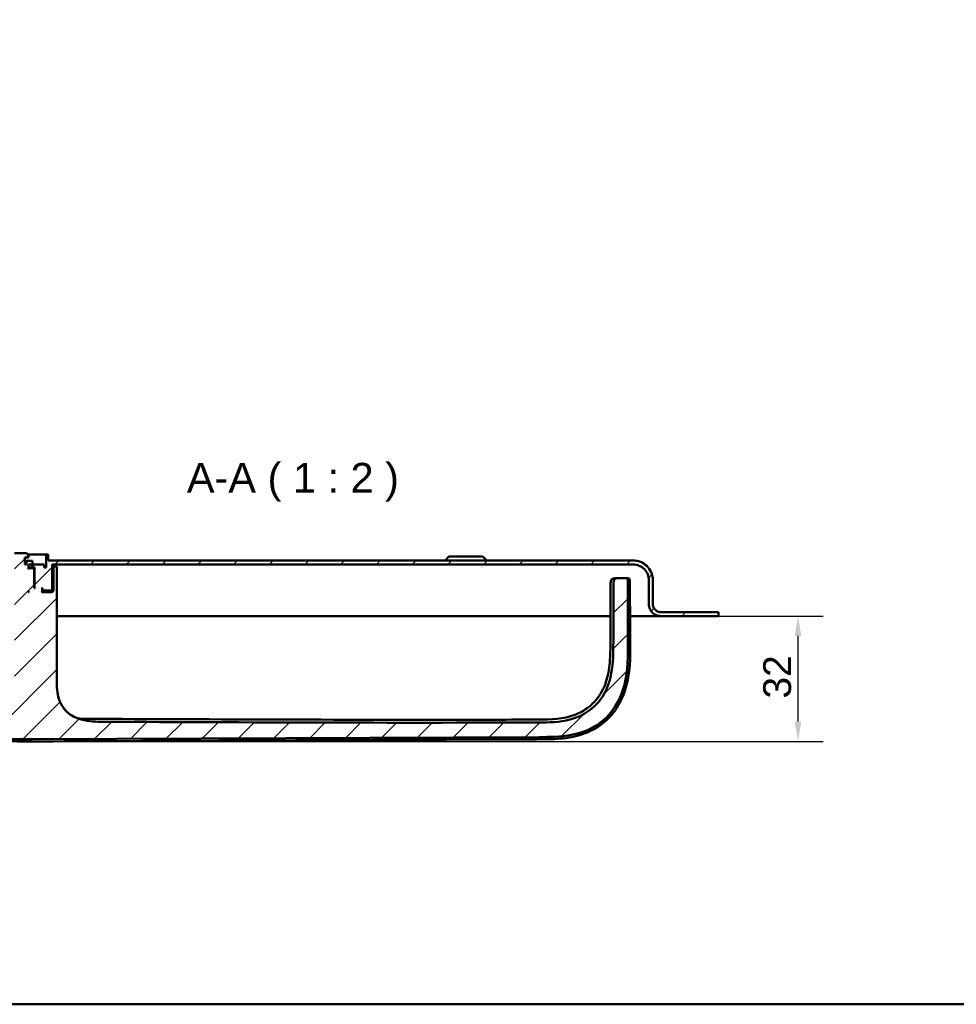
# Model space of a CAD drawing. Header units: millimetres. Extents: x 20 to 833, y 20 to 574.
# Tile 2 of 23: x 140 to 375, y 20 to 268. Entities that reach past the tile are written whole.
import ezdxf

# ---------------------------------------------------------------- set-up
doc = ezdxf.new("R2010")
doc.units = ezdxf.units.MM
doc.header["$LTSCALE"] = 2
for name, color, linetype, lineweight in [('Bemaßungen(DIN)', 7, 'Continuous', 25), ('Sichtbare Kanten(DIN)', 7, 'Continuous', 50), ('Skizziergeometrie(DIN)', 7, 'Continuous', 50), ('Symbole(DIN)', 7, 'Continuous', 25)]:
    doc.layers.add(name, color=color, linetype=linetype, lineweight=lineweight)
doc.layers.add('Schraffur', color=179, linetype='Continuous', lineweight=9, true_color=0x1e1e47)
doc.styles.add('Aktuell-DINGroßer Text', font='arial.ttf')
doc.styles.add('STANDARD-DIN~0', font='arial.ttf')
doc.dimstyles.new('CAD-LAN', dxfattribs={"dimscale": 2, "dimtxt": 3.5, "dimasz": 2.5, "dimexe": 3.175, "dimexo": 0, "dimgap": 0.8, "dimtad": 1, "dimrnd": 1e-08, "dimtxsty": 'STANDARD-DIN~0', "dimcen": 0.09, "dimdle": 10, "dimclrd": 250, "dimclre": 250, "dimclrt": 250, "dimadec": 0, "dimazin": 2, "dimtfac": 1, "dimtmove": 0, "dimatfit": 3, "dimfxl": 1, "dimtolj": 1, "dimtzin": 0, "dimlwd": 25, "dimlwe": 25, "dimarcsym": 0})

# ---------------------------------------------------------------- blocks, each defined once
blk = doc.blocks.new('Ränder Standardrahmen')
at = {"layer": 'Skizziergeometrie(DIN)', "flags": 128}
blk.add_lwpolyline([(10, 10), (10, 287), (410, 287), (410, 10), (10, 10)], dxfattribs=at)
blk = doc.blocks.new('*D26')
at = {"layer": 'Bemaßungen(DIN)', "color": 250, "linetype": 'Continuous', "lineweight": 25, "true_color": 0x3f3f3f, "transparency": 16777216}
for p, q in [((315.42, 117.63), (341.77, 117.63)), ((335.42, 91.09), (335.42, 112.63)), ((142.3, 86.09), (341.77, 86.09))]:
    blk.add_line(p, q, dxfattribs=at)
at = {"layer": 'Bemaßungen(DIN)', "color": 250, "linetype": 'Continuous', "true_color": 0x3f3f3f, "transparency": 16777216}
for points in [[(334.59, 112.63), (336.25, 112.63), (335.42, 117.63)], [(334.59, 91.09), (336.25, 91.09), (335.42, 86.09)]]:
    blk.add_solid(points, dxfattribs=at)
at = {"layer": 'Defpoints', "color": 0, "linetype": 'Continuous', "transparency": 16777216}
for p in [(315.42, 117.63), (335.42, 117.63), (142.3, 86.09)]:
    blk.add_point(p, dxfattribs=at)
at = {"layer": 'Bemaßungen(DIN)', "color": 250, "linetype": 'Continuous', "lineweight": 25, "true_color": 0x3f3f3f, "transparency": 16777216, "insert": (326.67, 96.88), "char_height": 7, "attachment_point": 1, "rotation": 90, "style": 'STANDARD-DIN~0'}
blk.add_mtext('\\A1;32', dxfattribs=at)

msp = doc.modelspace()

# ---------------------------------------------------------------- hatches: boundary and pattern name
at = {"layer": 'Schraffur'}
h = msp.add_hatch(dxfattribs=at)
h.set_pattern_fill('ANSI31', color=256, scale=50.8, style=0)
h.set_pattern_definition([(45, (0, 0), (-4.49013, 4.49013), [])])
edge = h.paths.add_edge_path()
edge.add_spline(control_points=[(289.039, 125.714), (289.038, 123.772), (289.032, 121.67), (289.017, 117.576), (289.006, 114.753), (288.99, 111.165)], knot_values=[-1.891864, -1.891864, -1.891864, -1.891864, -1.0763308, -1.0763308, 0, 0, 0, 0], degree=3, periodic=0)
edge.add_spline(control_points=[(288.99, 111.165), (288.979, 108.517), (288.968, 105.842), (288.161, 101.544), (287.604, 99.68), (285.69, 96.392), (284.555, 95.091), (281.961, 93.113), (280.349, 92.203), (275.417, 90.885), (272.73, 90.874), (270.24, 90.865)], knot_values=[-4.200688, -4.200688, -4.200688, -4.200688, -2.9112947, -2.9112947, -2.074408, -2.074408, -1.3660717, -1.3660717, -0.7469973, -0.7469973, 0, 0, 0, 0], degree=3, periodic=0)
edge.add_spline(control_points=[(270.24, 90.865), (251.744, 90.799), (233.247, 90.804), (197.05, 90.886), (179.35, 90.96), (161.65, 91.037)], knot_values=[-11.0978958, -11.0978958, -11.0978958, -11.0978958, -5.5489481, -5.5489481, -0.2389964, -0.2389964, -0.2389964, -0.2389964], degree=3, periodic=0)
edge.add_spline(control_points=[(161.65, 91.037), (159.744, 91.045), (157.819, 91.054), (154.896, 91.67), (153.838, 92.036), (152.076, 93.092), (151.376, 93.701), (150.118, 95.352), (149.729, 96.317), (149.063, 98.812), (149.063, 100.52), (149.063, 102.211)], knot_values=[-1.7163169, -1.7163169, -1.7163169, -1.7163169, -1.2712995, -1.2712995, -1.0043336, -1.0043336, -0.7798142, -0.7798142, -0.5072173, -0.5072173, 0, 0, 0, 0], degree=3, periodic=0)
edge.add_line((149.063, 102.211), (149.063, 127.627))
edge.add_line((149.063, 127.627), (149.063, 130.127))
edge.add_line((149.063, 130.127), (148.219, 130.127))
edge.add_line((148.219, 130.127), (148.219, 123.927))
edge.add_line((148.219, 123.927), (147.919, 123.627))
edge.add_line((147.919, 123.627), (145.219, 123.627))
edge.add_line((145.219, 123.627), (145.419, 123.827))
edge.add_line((145.419, 123.827), (145.419, 124.427))
edge.add_line((145.419, 124.427), (145.219, 124.627))
edge.add_line((145.219, 124.627), (145.519, 124.627))
edge.add_line((145.519, 124.627), (145.519, 124.127))
edge.add_line((145.519, 124.127), (145.619, 124.027))
edge.add_line((145.619, 124.027), (147.719, 124.027))
edge.add_line((147.719, 124.027), (147.919, 124.227))
edge.add_line((147.919, 124.227), (147.919, 130.627))
edge.add_line((147.919, 130.627), (293.919, 130.627))
edge.add_spline(control_points=[(293.919, 130.627), (294.198, 130.627), (294.475, 130.599), (295.011, 130.486), (295.268, 130.404), (295.998, 130.086), (296.434, 129.782), (297.154, 129.035), (297.436, 128.602), (297.822, 127.651), (297.919, 127.143), (297.919, 126.627)], knot_values=[-0.6314442, -0.6314442, -0.6314442, -0.6314442, -0.5478443, -0.5478443, -0.4667749, -0.4667749, -0.3085769, -0.3085769, -0.1547676, -0.1547676, 0, 0, 0, 0], degree=3, periodic=0)
edge.add_line((297.919, 126.627), (297.919, 120.627))
edge.add_spline(control_points=[(297.919, 120.627), (297.919, 120.419), (297.941, 120.211), (298.025, 119.809), (298.087, 119.616), (298.325, 119.069), (298.553, 118.741), (299.114, 118.201), (299.438, 117.99), (300.152, 117.701), (300.532, 117.627), (300.919, 117.627)], knot_values=[-0.4735831, -0.4735831, -0.4735831, -0.4735831, -0.4108832, -0.4108832, -0.3500812, -0.3500812, -0.2314327, -0.2314327, -0.1160757, -0.1160757, 0, 0, 0, 0], degree=3, periodic=0)
edge.add_line((300.919, 117.627), (315.419, 117.627))
edge.add_line((315.419, 117.627), (315.419, 118.627))
edge.add_line((315.419, 118.627), (300.919, 118.627))
edge.add_spline(control_points=[(300.919, 118.627), (300.78, 118.627), (300.642, 118.642), (300.374, 118.698), (300.245, 118.739), (299.88, 118.898), (299.662, 119.05), (299.302, 119.424), (299.161, 119.64), (298.968, 120.116), (298.919, 120.369), (298.919, 120.627)], knot_values=[-0.3157143, -0.3157143, -0.3157143, -0.3157143, -0.2739221, -0.2739221, -0.2333875, -0.2333875, -0.1542884, -0.1542884, -0.0773838, -0.0773838, 0, 0, 0, 0], degree=3, periodic=0)
edge.add_line((298.919, 120.627), (298.919, 126.627))
edge.add_spline(control_points=[(298.919, 126.627), (298.919, 126.975), (298.884, 127.321), (298.743, 127.992), (298.64, 128.313), (298.243, 129.226), (297.863, 129.771), (296.929, 130.671), (296.388, 131.024), (295.198, 131.505), (294.564, 131.627), (293.919, 131.627)], knot_values=[-0.7893052, -0.7893052, -0.7893052, -0.7893052, -0.6848053, -0.6848053, -0.5834686, -0.5834686, -0.3857211, -0.3857211, -0.1934595, -0.1934595, 0, 0, 0, 0], degree=3, periodic=0)
edge.add_line((293.919, 131.627), (146.919, 131.627))
edge.add_line((146.919, 131.627), (146.919, 133.127))
edge.add_line((146.919, 133.127), (146.419, 133.127))
edge.add_line((146.419, 133.127), (146.419, 129.827))
edge.add_line((146.419, 129.827), (145.919, 129.827))
edge.add_line((145.919, 129.827), (145.919, 130.627))
edge.add_line((145.919, 130.627), (142.936, 130.627))
edge.add_line((142.936, 130.627), (142.936, 131.527))
edge.add_line((142.936, 131.527), (141.436, 131.527))
edge.add_line((141.436, 131.527), (141.436, 130.627))
edge.add_line((141.436, 130.627), (141.019, 130.627))
edge.add_line((141.019, 130.627), (141.019, 132.327))
edge.add_line((141.019, 132.327), (141.919, 132.327))
edge.add_line((141.919, 132.327), (141.919, 132.927))
edge.add_line((141.919, 132.927), (141.419, 133.427))
edge.add_line((141.419, 133.427), (138.469, 133.427))
edge.add_line((138.469, 133.427), (138.469, 98.427))
edge.add_line((138.469, 98.427), (129.369, 98.427))
edge.add_line((129.369, 98.427), (129.369, 113.669))
edge.add_line((129.369, 113.669), (119.861, 113.669))
edge.add_line((119.861, 113.669), (118.877, 112.685))
edge.add_line((118.877, 112.685), (118.877, 92.715))
edge.add_spline(control_points=[(118.877, 92.715), (118.877, 92.623), (118.877, 92.53), (118.904, 92.397), (118.919, 92.351), (118.971, 92.265), (119.006, 92.229), (119.127, 92.139), (119.229, 92.1), (119.334, 92.059)], knot_values=[-0.0976377, -0.0976377, -0.0976377, -0.0976377, -0.06823, -0.06823, -0.0514817, -0.0514817, -0.0338045, -0.0338045, -0.0000168, -0.0000168, -0.0000168, -0.0000168], degree=3, periodic=0)
edge.add_spline(control_points=[(119.334, 92.059), (120.048, 91.776), (120.925, 91.317), (122.681, 90.411), (123.187, 90.159), (124.118, 89.749)], knot_values=[-0.563165, -0.563165, -0.563165, -0.563165, -0.3051837, -0.3051837, 0, 0, 0, 0], degree=3, periodic=0)
edge.add_spline(control_points=[(124.118, 89.749), (124.98, 89.369), (125.862, 89.008), (127.538, 88.394), (128.348, 88.128), (129.159, 87.903)], knot_values=[-0.5355122, -0.5355122, -0.5355122, -0.5355122, -0.2526531, -0.2526531, 0, 0, 0, 0], degree=3, periodic=0)
edge.add_spline(control_points=[(129.159, 87.903), (129.962, 87.68), (130.774, 87.495), (132.411, 87.189), (133.236, 87.068), (134.063, 86.974)], knot_values=[-0.4996876, -0.4996876, -0.4996876, -0.4996876, -0.2497852, -0.2497852, 0, 0, 0, 0], degree=3, periodic=0)
edge.add_spline(control_points=[(134.063, 86.974), (135.523, 86.807), (136.979, 86.722), (139.936, 86.642), (141.678, 86.65), (142.851, 86.655)], knot_values=[-0.7012156, -0.7012156, -0.7012156, -0.7012156, -0.3519476, -0.3519476, 0, 0, 0, 0], degree=3, periodic=0)
edge.add_line((142.851, 86.655), (270.325, 87.201))
edge.add_spline(control_points=[(270.325, 87.201), (272.996, 87.213), (275.746, 87.225), (280.298, 88.102), (282.342, 88.722), (286.091, 90.946), (287.597, 92.306), (290.458, 96.158), (291.289, 98.464), (292.685, 103.922), (292.669, 107.627), (292.653, 111.137)], knot_values=[-3.1131628, -3.1131628, -3.1131628, -3.1131628, -2.434694, -2.434694, -1.9860043, -1.9860043, -1.5881655, -1.5881655, -1.0529021, -1.0529021, -0.0000034, -0.0000034, -0.0000034, -0.0000034], degree=3, periodic=0)
edge.add_spline(control_points=[(292.653, 111.137), (292.644, 113.236), (292.626, 117.452), (292.61, 122.392), (292.605, 124.427), (292.605, 126.562)], knot_values=[-1.5544687, -1.5544687, -1.5544687, -1.5544687, -0.6404786, -0.6404786, 0, 0, 0, 0], degree=3, periodic=0)
edge.add_spline(control_points=[(292.605, 126.562), (292.605, 126.667), (292.605, 126.776), (292.567, 126.908), (292.551, 126.946), (292.506, 127.012), (292.478, 127.038), (292.403, 127.085), (292.356, 127.101), (292.223, 127.127), (292.13, 127.127), (292.039, 127.127)], knot_values=[-0.099681, -0.099681, -0.099681, -0.099681, -0.0686628, -0.0686628, -0.0555765, -0.0555765, -0.0431631, -0.0431631, -0.027324, -0.027324, -0.0000075, -0.0000075, -0.0000075, -0.0000075], degree=3, periodic=0)
edge.add_line((292.039, 127.127), (290.45, 127.127))
edge.add_spline(control_points=[(290.45, 127.127), (290.199, 127.127), (289.938, 127.127), (289.607, 127.038), (289.509, 126.997), (289.34, 126.881), (289.272, 126.811), (289.15, 126.622), (289.108, 126.503), (289.039, 126.17), (289.039, 125.94), (289.039, 125.714)], knot_values=[-0.2477944, -0.2477944, -0.2477944, -0.2477944, -0.172615, -0.172615, -0.1390678, -0.1390678, -0.1074884, -0.1074884, -0.0678472, -0.0678472, 0, 0, 0, 0], degree=3, periodic=0)
h.paths.add_polyline_path([(143.419, 129.427), (143.219, 129.627), (142.119, 129.627), (141.919, 129.427), (141.919, 130.627), (142.919, 130.627), (142.919, 129.827), (143.669, 129.827), (143.469, 129.627), (143.469, 124.827), (143.669, 124.627), (143.419, 124.627)], flags=0)
h.paths.add_polyline_path([(141.919, 123.627), (141.919, 123.827), (142.119, 123.627)], flags=0)
edge = h.paths.add_edge_path()
edge.add_line((119.919, 123.627), (119.619, 123.927))
edge.add_line((119.619, 123.927), (119.619, 130.127))
edge.add_line((119.619, 130.127), (118.877, 130.127))
edge.add_line((118.877, 130.127), (118.877, 127.627))
edge.add_line((118.877, 127.627), (118.877, 119.57))
edge.add_line((118.877, 119.57), (119.861, 118.586))
edge.add_line((119.861, 118.586), (129.369, 118.586))
edge.add_line((129.369, 118.586), (129.369, 133.427))
edge.add_line((129.369, 133.427), (126.419, 133.427))
edge.add_line((126.419, 133.427), (125.919, 132.927))
edge.add_line((125.919, 132.927), (125.919, 132.327))
edge.add_line((125.919, 132.327), (126.819, 132.327))
edge.add_line((126.819, 132.327), (126.819, 130.627))
edge.add_line((126.819, 130.627), (126.403, 130.627))
edge.add_line((126.403, 130.627), (126.403, 131.527))
edge.add_line((126.403, 131.527), (124.903, 131.527))
edge.add_line((124.903, 131.527), (124.903, 130.627))
edge.add_line((124.903, 130.627), (121.919, 130.627))
edge.add_line((121.919, 130.627), (121.919, 129.827))
edge.add_line((121.919, 129.827), (121.419, 129.827))
edge.add_line((121.419, 129.827), (121.419, 133.127))
edge.add_line((121.419, 133.127), (120.919, 133.127))
edge.add_line((120.919, 133.127), (120.919, 131.627))
edge.add_line((120.919, 131.627), (111.919, 131.627))
edge.add_spline(control_points=[(111.919, 131.627), (111.571, 131.627), (111.225, 131.592), (110.555, 131.451), (110.233, 131.348), (109.321, 130.951), (108.776, 130.571), (107.876, 129.637), (107.523, 129.096), (107.041, 127.906), (106.919, 127.272), (106.919, 126.627)], knot_values=[-0.7893052, -0.7893052, -0.7893052, -0.7893052, -0.6848053, -0.6848053, -0.5834686, -0.5834686, -0.3857211, -0.3857211, -0.1934595, -0.1934595, 0, 0, 0, 0], degree=3, periodic=0)
edge.add_line((106.919, 126.627), (106.919, 120.627))
edge.add_spline(control_points=[(106.919, 120.627), (106.919, 120.488), (106.905, 120.35), (106.849, 120.082), (106.808, 119.953), (106.649, 119.588), (106.497, 119.37), (106.123, 119.01), (105.907, 118.869), (105.431, 118.676), (105.177, 118.627), (104.919, 118.627)], knot_values=[-0.3157221, -0.3157221, -0.3157221, -0.3157221, -0.2739221, -0.2739221, -0.2333875, -0.2333875, -0.1542884, -0.1542884, -0.0773838, -0.0773838, -0.0000019, -0.0000019, -0.0000019, -0.0000019], degree=3, periodic=0)
edge.add_line((104.919, 118.627), (102.419, 118.627))
edge.add_line((102.419, 118.627), (102.419, 118.597))
edge.add_line((102.419, 118.597), (101.419, 118.597))
edge.add_line((101.419, 118.597), (101.419, 117.627))
edge.add_line((101.419, 117.627), (104.919, 117.627))
edge.add_spline(control_points=[(104.919, 117.627), (105.128, 117.627), (105.336, 117.649), (105.738, 117.733), (105.931, 117.795), (106.478, 118.033), (106.806, 118.262), (107.346, 118.822), (107.557, 119.146), (107.846, 119.86), (107.919, 120.241), (107.919, 120.627)], knot_values=[-0.4735831, -0.4735831, -0.4735831, -0.4735831, -0.4108832, -0.4108832, -0.3500812, -0.3500812, -0.2314327, -0.2314327, -0.1160757, -0.1160757, 0, 0, 0, 0], degree=3, periodic=0)
edge.add_line((107.919, 120.627), (107.919, 126.627))
edge.add_spline(control_points=[(107.919, 126.627), (107.919, 126.906), (107.948, 127.183), (108.061, 127.719), (108.143, 127.976), (108.461, 128.706), (108.765, 129.142), (109.512, 129.862), (109.945, 130.144), (110.896, 130.53), (111.404, 130.627), (111.919, 130.627)], knot_values=[-0.6314442, -0.6314442, -0.6314442, -0.6314442, -0.5478443, -0.5478443, -0.4667749, -0.4667749, -0.3085769, -0.3085769, -0.1547676, -0.1547676, 0, 0, 0, 0], degree=3, periodic=0)
edge.add_line((111.919, 130.627), (119.919, 130.627))
edge.add_line((119.919, 130.627), (119.919, 124.227))
edge.add_line((119.919, 124.227), (120.119, 124.027))
edge.add_line((120.119, 124.027), (122.219, 124.027))
edge.add_line((122.219, 124.027), (122.319, 124.127))
edge.add_line((122.319, 124.127), (122.319, 124.627))
edge.add_line((122.319, 124.627), (122.619, 124.627))
edge.add_line((122.619, 124.627), (122.419, 124.427))
edge.add_line((122.419, 124.427), (122.419, 123.827))
edge.add_line((122.419, 123.827), (122.619, 123.627))
edge.add_line((122.619, 123.627), (119.919, 123.627))
h.paths.add_polyline_path([(125.919, 123.827), (125.919, 123.627), (125.719, 123.627)], flags=0)
h.paths.add_polyline_path([(124.619, 129.627), (124.419, 129.427), (124.419, 124.627), (124.169, 124.627), (124.369, 124.827), (124.369, 129.627), (124.169, 129.827), (124.919, 129.827), (124.919, 130.627), (125.919, 130.627), (125.919, 129.427), (125.719, 129.627)], flags=0)

# ---------------------------------------------------------------- linework, layer by layer
at = {"layer": 'Sichtbare Kanten(DIN)'}
for p, q in [((141.419, 133.427), (138.469, 133.427)), ((141.019, 130.627), (141.019, 132.327)), ((141.019, 132.327), (141.919, 132.327)), ((141.019, 130.627), (141.019, 132.327)), ((141.436, 131.527), (141.019, 131.527)), ((141.919, 132.927), (141.419, 133.427)), ((141.419, 133.427), (141.419, 133.427)), ((141.419, 133.427), (141.919, 132.927)), ((142.936, 131.527), (141.436, 131.527)), ((141.436, 131.527), (141.436, 130.627)), ((141.719, 133.127), (146.419, 133.127)), ((141.919, 132.327), (141.919, 132.927)), ((141.919, 132.927), (141.919, 132.927)), ((141.919, 132.327), (141.919, 132.927)), ((141.919, 132.327), (141.919, 132.327)), ((142.936, 130.627), (142.936, 131.527)), ((142.936, 131.527), (142.936, 131.527)), ((142.936, 131.527), (142.936, 130.627)), ((146.919, 133.127), (146.419, 133.127)), ((146.419, 133.127), (146.419, 129.827)), ((146.919, 131.627), (146.919, 133.127)), ((146.919, 133.127), (146.919, 133.127)), ((146.919, 133.127), (146.919, 131.627)), ((293.919, 131.627), (146.919, 131.627)), ((247.669, 132.627), (246.669, 131.627)), ((247.669, 132.627), (256.169, 132.627)), ((256.169, 132.627), (257.169, 131.627)), ((141.436, 130.627), (141.019, 130.627)), ((141.919, 129.427), (141.919, 130.627)), ((141.919, 130.627), (142.919, 130.627)), ((141.919, 129.427), (141.919, 130.627)), ((142.919, 129.827), (141.919, 129.827)), ((142.119, 129.627), (141.919, 129.427)), ((142.119, 129.627), (141.919, 129.627)), ((143.219, 129.627), (142.119, 129.627)), ((142.919, 130.627), (142.919, 129.827)), ((142.919, 129.827), (143.669, 129.827)), ((145.919, 130.627), (142.936, 130.627)), ((143.419, 129.427), (143.219, 129.627)), ((143.219, 129.627), (143.469, 129.627)), ((143.219, 129.627), (143.219, 129.627)), ((143.219, 129.627), (143.419, 129.427)), ((143.419, 124.627), (143.419, 129.427)), ((143.419, 129.427), (143.419, 129.427)), ((143.419, 129.427), (143.419, 124.627)), ((143.669, 129.827), (143.469, 129.627)), ((143.469, 129.627), (143.469, 124.827)), ((145.919, 129.827), (145.919, 130.627)), ((145.919, 130.627), (145.919, 130.627)), ((145.919, 129.827), (145.919, 130.627)), ((146.419, 129.827), (145.919, 129.827)), ((147.919, 124.227), (147.919, 130.627)), ((147.919, 130.627), (293.919, 130.627)), ((147.919, 130.627), (147.919, 124.227)), ((148.219, 130.127), (147.919, 130.127)), ((149.063, 130.127), (148.219, 130.127)), ((148.219, 130.127), (148.219, 123.927)), ((149.063, 127.627), (149.063, 130.127)), ((149.063, 127.627), (149.063, 130.127)), ((149.063, 102.211), (149.063, 127.627)), ((149.063, 127.627), (149.063, 102.211)), ((290.45, 127.127), (289.746, 127.127)), ((292.039, 127.127), (290.45, 127.127)), ((297.919, 126.627), (297.919, 120.627)), ((298.919, 120.627), (298.919, 126.627)), ((298.919, 126.627), (298.919, 126.627)), ((298.919, 120.627), (298.919, 126.627)), ((141.919, 123.627), (141.919, 123.827)), ((141.919, 123.827), (142.119, 123.627)), ((141.919, 123.627), (141.919, 123.827)), ((143.469, 124.827), (143.419, 124.827)), ((143.669, 124.627), (143.419, 124.627)), ((143.469, 124.827), (143.669, 124.627)), ((145.419, 124.427), (145.219, 124.627)), ((145.219, 124.627), (145.519, 124.627)), ((145.219, 124.627), (145.419, 124.427)), ((145.219, 123.627), (145.419, 123.827)), ((145.219, 123.627), (145.419, 123.827)), ((145.419, 123.827), (145.419, 124.427)), ((145.419, 124.427), (145.419, 124.427)), ((145.419, 124.427), (145.419, 123.827)), ((145.519, 124.127), (145.419, 124.127)), ((145.419, 124.027), (145.619, 124.027)), ((148.219, 123.927), (145.419, 123.927)), ((145.419, 123.827), (145.419, 123.827)), ((145.519, 124.627), (145.519, 124.127)), ((145.519, 124.127), (145.619, 124.027)), ((145.619, 124.027), (147.719, 124.027)), ((147.719, 124.027), (147.919, 124.227)), ((147.719, 124.027), (147.919, 124.227)), ((147.719, 124.027), (147.719, 124.027)), ((147.919, 124.227), (147.919, 124.227)), ((148.219, 123.927), (147.919, 123.627)), ((142.119, 123.627), (141.919, 123.627)), ((147.919, 123.627), (145.219, 123.627)), ((275.381, 117.627), (149.063, 117.627)), ((288.29, 117.627), (275.381, 117.627)), ((288.323, 117.627), (288.323, 117.627)), ((295.607, 117.627), (293.188, 117.627)), ((300.919, 117.627), (295.607, 117.627)), ((315.419, 118.627), (300.919, 118.627)), ((300.919, 117.627), (315.419, 117.627)), ((315.419, 117.627), (315.419, 118.627)), ((315.419, 117.627), (315.419, 118.597)), ((315.419, 117.627), (315.419, 117.627)), ((142.851, 86.655), (270.325, 87.201))]:
    msp.add_line(p, q, dxfattribs=at)
for points, degree, knots in [([(298.919, 126.627), (298.919, 126.975), (298.884, 127.321), (298.743, 127.992), (298.64, 128.313), (298.243, 129.226), (297.863, 129.771), (296.929, 130.671), (296.388, 131.024), (295.198, 131.505), (294.564, 131.627), (293.919, 131.627)], 3, [-0.78930523, -0.78930523, -0.78930523, -0.78930523, -0.68480532, -0.68480532, -0.58346864, -0.58346864, -0.38572109, -0.38572109, -0.19345948, -0.19345948, 0, 0, 0, 0]), ([(293.919, 130.627), (294.198, 130.627), (294.475, 130.599), (295.011, 130.486), (295.268, 130.404), (295.998, 130.086), (296.434, 129.782), (297.154, 129.035), (297.436, 128.602), (297.822, 127.651), (297.919, 127.143), (297.919, 126.627)], 3, [-0.63144419, -0.63144419, -0.63144419, -0.63144419, -0.54784426, -0.54784426, -0.46677491, -0.46677491, -0.30857687, -0.30857687, -0.15476759, -0.15476759, 0, 0, 0, 0]), ([(288.31, 125.709), (288.31, 125.873), (288.31, 126.038), (288.338, 126.332), (288.362, 126.465), (288.434, 126.649), (288.464, 126.709), (288.54, 126.817), (288.586, 126.866), (288.689, 126.949), (288.747, 126.984), (288.929, 127.065), (289.062, 127.093), (289.325, 127.123), (289.457, 127.126), (289.605, 127.127), (289.621, 127.127), (289.654, 127.127), (289.671, 127.127), (289.689, 127.127), (289.693, 127.127), (289.703, 127.127), (289.708, 127.127), (289.714, 127.127), (289.715, 127.127), (289.718, 127.127), (289.718, 127.127), (289.719, 127.127), (289.719, 127.127), (289.719, 127.127), (289.719, 127.127), (289.72, 127.127), (289.72, 127.127), (289.72, 127.127), (289.721, 127.127), (289.721, 127.127), (289.721, 127.127), (289.722, 127.127), (289.722, 127.127), (289.723, 127.127), (289.723, 127.127), (289.723, 127.127), (289.723, 127.127), (289.723, 127.127), (289.723, 127.127), (289.728, 127.127), (289.741, 127.127), (289.717, 127.127)], 3, [0, 0, 0, 0, 0.04919519, 0.04919519, 0.08880794, 0.08880794, 0.10860502, 0.10860502, 0.12847003, 0.12847003, 0.14831228, 0.14831228, 0.18826396, 0.18826396, 0.2276899, 0.2276899, 0.23260935, 0.23260935, 0.23756888, 0.23756888, 0.23880471, 0.23880471, 0.24132123, 0.24132123, 0.24255099, 0.24255099, 0.2428589, 0.2428589, 0.24293606, 0.24293606, 0.24297482, 0.24297482, 0.24299419, 0.24299419, 0.24314959, 0.24314959, 0.24363332, 0.24363332, 0.24464439, 0.24464439, 0.24563165, 0.24563165, 0.24569145, 0.24569145, 0.24570637, 0.24570637, 0.27123589, 0.27123589, 0.27123589, 0.27123589]), ([(290.45, 127.127), (290.199, 127.127), (289.938, 127.127), (289.607, 127.038), (289.509, 126.997), (289.34, 126.881), (289.272, 126.811), (289.15, 126.622), (289.108, 126.503), (289.039, 126.17), (289.039, 125.94), (289.039, 125.714)], 3, [-0.24779439, -0.24779439, -0.24779439, -0.24779439, -0.17261504, -0.17261504, -0.13906776, -0.13906776, -0.10748844, -0.10748844, -0.06784722, -0.06784722, 0, 0, 0, 0]), ([(292.605, 126.562), (292.605, 126.667), (292.605, 126.776), (292.567, 126.908), (292.551, 126.946), (292.506, 127.012), (292.478, 127.038), (292.403, 127.085), (292.356, 127.101), (292.223, 127.127), (292.13, 127.127), (292.039, 127.127)], 3, [-0.099680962, -0.099680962, -0.099680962, -0.099680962, -0.068662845, -0.068662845, -0.055576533, -0.055576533, -0.043163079, -0.043163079, -0.027323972, -0.027323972, -0.000007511, -0.000007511, -0.000007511, -0.000007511]), ([(292.043, 127.127), (292.043, 127.127), (292.042, 127.127), (292.041, 127.127), (292.04, 127.127), (292.04, 127.127), (292.039, 127.127), (292.039, 127.127)], 5, [1.21227564, 1.21227564, 1.21227564, 1.21227564, 1.21227564, 1.21227564, 1.22185908, 1.30884423, 1.39586256, 1.39586256, 1.39586256, 1.39586256, 1.39586256, 1.39586256]), ([(292.046, 127.127), (292.048, 127.127), (292.049, 127.127), (292.052, 127.127), (292.053, 127.127), (292.056, 127.127), (292.058, 127.127), (292.062, 127.127), (292.063, 127.127), (292.068, 127.127), (292.071, 127.127), (292.078, 127.127), (292.081, 127.127), (292.092, 127.127), (292.098, 127.127), (292.115, 127.127), (292.122, 127.127), (292.13, 127.127), (292.132, 127.127), (292.132, 127.127)], 3, [0, 0, 0, 0, 0.000403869, 0.000403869, 0.000877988, 0.000877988, 0.001462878, 0.001462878, 0.002335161, 0.002335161, 0.003830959, 0.003830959, 0.006782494, 0.006782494, 0.013501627, 0.013501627, 0.030702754, 0.030702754, 0.044986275, 0.044986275, 0.044986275, 0.044986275]), ([(292.061, 127.127), (292.061, 127.127), (292.061, 127.127), (292.061, 127.127), (292.061, 127.127), (292.061, 127.127), (292.061, 127.127), (292.062, 127.127), (292.063, 127.127), (292.066, 127.127), (292.067, 127.127), (292.072, 127.127), (292.075, 127.127), (292.08, 127.127), (292.082, 127.127), (292.089, 127.127), (292.093, 127.127), (292.101, 127.127), (292.105, 127.127), (292.122, 127.127), (292.131, 127.127), (292.153, 127.127), (292.159, 127.127), (292.159, 127.127)], 3, [0, 0, 0, 0, 0.000010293, 0.000010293, 0.000026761, 0.000026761, 0.000059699, 0.000059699, 0.000324, 0.000324, 0.000855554, 0.000855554, 0.001921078, 0.001921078, 0.003044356, 0.003044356, 0.005529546, 0.005529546, 0.00883727, 0.00883727, 0.021769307, 0.021769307, 0.048439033, 0.048439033, 0.048439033, 0.048439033]), ([(292.084, 127.128), (292.082, 127.128), (292.079, 127.128), (292.077, 127.127), (292.074, 127.127), (292.072, 127.127), (292.071, 127.127)], 5, [0.804633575, 0.804633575, 0.804633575, 0.804633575, 0.804633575, 0.804633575, 0.873918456, 0.891515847, 0.891515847, 0.891515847, 0.891515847, 0.891515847, 0.891515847]), ([(292.084, 127.128), (292.087, 127.128), (292.09, 127.128), (292.095, 127.128), (292.098, 127.128), (292.103, 127.128), (292.106, 127.128), (292.112, 127.128), (292.116, 127.128), (292.124, 127.128), (292.129, 127.127), (292.142, 127.127), (292.149, 127.127), (292.168, 127.127), (292.178, 127.127), (292.199, 127.126), (292.205, 127.126), (292.205, 127.126)], 3, [0, 0, 0, 0, 0.000852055, 0.000852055, 0.001661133, 0.001661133, 0.002718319, 0.002718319, 0.004337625, 0.004337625, 0.007196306, 0.007196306, 0.01298065, 0.01298065, 0.026138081, 0.026138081, 0.049714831, 0.049714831, 0.049714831, 0.049714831]), ([(292.119, 127.128), (292.119, 127.128), (292.119, 127.128), (292.12, 127.128), (292.12, 127.128), (292.12, 127.128), (292.12, 127.128), (292.121, 127.128), (292.123, 127.128), (292.126, 127.128), (292.129, 127.128), (292.136, 127.128), (292.14, 127.128), (292.149, 127.128), (292.153, 127.128), (292.167, 127.128), (292.175, 127.128), (292.212, 127.127), (292.229, 127.127), (292.262, 127.126), (292.271, 127.125), (292.271, 127.125)], 3, [0, 0, 0, 0, 0.000011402, 0.000011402, 0.000034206, 0.000034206, 0.000079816, 0.000079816, 0.000445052, 0.000445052, 0.001177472, 0.001177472, 0.002650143, 0.002650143, 0.004115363, 0.004115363, 0.008291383, 0.008291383, 0.025136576, 0.025136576, 0.05018575, 0.05018575, 0.05018575, 0.05018575]), ([(292.182, 127.128), (292.18, 127.128), (292.175, 127.128), (292.17, 127.128), (292.165, 127.128), (292.161, 127.128), (292.157, 127.128)], 5, [0.419921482, 0.419921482, 0.419921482, 0.419921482, 0.419921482, 0.419921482, 0.438992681, 0.492309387, 0.492309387, 0.492309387, 0.492309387, 0.492309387, 0.492309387]), ([(292.169, 127.128), (292.169, 127.128), (292.169, 127.128), (292.17, 127.128), (292.17, 127.128), (292.17, 127.128), (292.171, 127.128), (292.172, 127.128), (292.172, 127.128), (292.175, 127.128), (292.177, 127.128), (292.183, 127.128), (292.188, 127.128), (292.2, 127.128), (292.208, 127.128), (292.229, 127.128), (292.241, 127.128), (292.26, 127.128), (292.269, 127.127), (292.299, 127.127), (292.315, 127.126), (292.339, 127.124), (292.348, 127.124), (292.354, 127.123), (292.355, 127.123), (292.356, 127.123), (292.356, 127.123), (292.357, 127.123), (292.357, 127.123), (292.357, 127.123)], 3, [0, 0, 0, 0, 0.000024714, 0.000024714, 0.000074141, 0.000074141, 0.000172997, 0.000172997, 0.000377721, 0.000377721, 0.00092406, 0.00092406, 0.002319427, 0.002319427, 0.004896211, 0.004896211, 0.009940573, 0.009940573, 0.014630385, 0.014630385, 0.028960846, 0.028960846, 0.043238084, 0.043238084, 0.047984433, 0.047984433, 0.049566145, 0.049566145, 0.052942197, 0.052942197, 0.052942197, 0.052942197]), ([(292.244, 127.129), (292.253, 127.129), (292.263, 127.129), (292.281, 127.129), (292.29, 127.129), (292.308, 127.129), (292.316, 127.129), (292.336, 127.128), (292.347, 127.128), (292.371, 127.127), (292.383, 127.127), (292.411, 127.125), (292.424, 127.124), (292.448, 127.123), (292.455, 127.122), (292.455, 127.122)], 3, [0, 0, 0, 0, 0.002845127, 0.002845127, 0.005649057, 0.005649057, 0.009033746, 0.009033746, 0.013894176, 0.013894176, 0.021670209, 0.021670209, 0.034751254, 0.034751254, 0.05437287, 0.05437287, 0.05437287, 0.05437287]), ([(292.351, 127.13), (292.351, 127.13), (292.351, 127.13), (292.351, 127.13), (292.351, 127.13), (292.351, 127.13), (292.351, 127.13), (292.352, 127.13), (292.352, 127.13), (292.354, 127.13), (292.355, 127.13), (292.359, 127.13), (292.362, 127.13), (292.376, 127.13), (292.387, 127.13), (292.409, 127.13), (292.419, 127.13), (292.447, 127.129), (292.463, 127.129), (292.506, 127.127), (292.528, 127.126), (292.58, 127.121), (292.598, 127.119), (292.599, 127.118), (292.599, 127.118), (292.599, 127.118)], 3, [0, 0, 0, 0, 0.000013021, 0.000013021, 0.000039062, 0.000039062, 0.000091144, 0.000091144, 0.000195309, 0.000195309, 0.000612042, 0.000612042, 0.001445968, 0.001445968, 0.0048141, 0.0048141, 0.008167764, 0.008167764, 0.014892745, 0.014892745, 0.028343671, 0.028343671, 0.055500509, 0.055500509, 0.056080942, 0.056080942, 0.056080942, 0.056080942]), ([(292.462, 127.127), (292.461, 127.127), (292.452, 127.126), (292.443, 127.125), (292.435, 127.124), (292.427, 127.123), (292.421, 127.123)], 5, [0, 0, 0, 0, 0, 0, 0.004066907, 0.037269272, 0.037269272, 0.037269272, 0.037269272, 0.037269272, 0.037269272]), ([(292.48, 127.129), (292.511, 127.129), (292.542, 127.129), (292.602, 127.127), (292.63, 127.126), (292.689, 127.121), (292.721, 127.117), (292.79, 127.104), (292.828, 127.094), (292.905, 127.061), (292.942, 127.037), (293.016, 126.97), (293.049, 126.922), (293.09, 126.832), (293.103, 126.797), (293.13, 126.693), (293.142, 126.617), (293.155, 126.461), (293.158, 126.38), (293.164, 126.176), (293.165, 126.051), (293.168, 125.653), (293.167, 125.38), (293.167, 124.288), (293.169, 123.468), (293.179, 120.002), (293.188, 117.356), (293.199, 114.709)], 3, [0, 0, 0, 0, 0.0093321, 0.0093321, 0.0181418, 0.0181418, 0.0291121, 0.0291121, 0.0448027, 0.0448027, 0.0658709, 0.0658709, 0.0937952, 0.0937952, 0.1091284, 0.1091284, 0.1346363, 0.1346363, 0.1595588, 0.1595588, 0.1968642, 0.1968642, 0.2788303, 0.2788303, 0.5246343, 0.5246343, 1.3186354, 1.3186354, 1.3186354, 1.3186354]), ([(292.653, 111.137), (292.644, 113.236), (292.626, 117.452), (292.61, 122.392), (292.605, 124.427), (292.605, 126.562)], 3, [-1.5544687, -1.5544687, -1.5544687, -1.5544687, -0.6404786, -0.6404786, 0, 0, 0, 0]), ([(289.039, 125.714), (289.038, 123.772), (289.032, 121.67), (289.017, 117.576), (289.006, 114.753), (288.99, 111.165)], 3, [-1.891864, -1.891864, -1.891864, -1.891864, -1.0763308, -1.0763308, 0, 0, 0, 0]), ([(297.919, 120.627), (297.919, 120.419), (297.941, 120.211), (298.025, 119.809), (298.087, 119.616), (298.325, 119.069), (298.553, 118.741), (299.114, 118.201), (299.438, 117.99), (300.152, 117.701), (300.532, 117.627), (300.919, 117.627)], 3, [-0.47358314, -0.47358314, -0.47358314, -0.47358314, -0.41088319, -0.41088319, -0.35008119, -0.35008119, -0.23143265, -0.23143265, -0.11607569, -0.11607569, 0, 0, 0, 0]), ([(300.919, 118.627), (300.78, 118.627), (300.642, 118.642), (300.374, 118.698), (300.245, 118.739), (299.88, 118.898), (299.662, 119.05), (299.302, 119.424), (299.161, 119.64), (298.968, 120.116), (298.919, 120.369), (298.919, 120.627)], 3, [-0.31571434, -0.31571434, -0.31571434, -0.31571434, -0.27392213, -0.27392213, -0.23338746, -0.23338746, -0.15428844, -0.15428844, -0.07738379, -0.07738379, 0, 0, 0, 0]), ([(293.199, 114.709), (293.217, 110.539), (293.428, 106.317), (292.295, 99.696), (291.473, 97.191), (289.599, 94.084), (288.95, 93.207), (287.021, 91.088), (285.575, 89.96), (282.514, 88.297), (280.883, 87.717), (277.309, 86.911), (275.334, 86.743), (270.093, 86.577), (266.81, 86.625), (253.69, 86.57), (243.85, 86.527), (204.491, 86.358), (174.972, 86.235), (139.899, 86.08), (134.192, 85.931), (127.542, 87.771), (126.253, 88.223), (124.197, 89.105), (123.38, 89.502), (121.984, 90.249), (121.375, 90.608), (120.386, 91.23), (119.994, 91.499), (119.185, 92.076), (119.13, 92.133), (119.068, 92.182), (119.061, 92.187), (119.046, 92.199), (119.044, 92.2), (119.04, 92.203), (119.039, 92.204), (119.039, 92.204)], 3, [0, 0, 0, 0, 1.2511093, 1.2511093, 2.0152234, 2.0152234, 2.3395269, 2.3395269, 2.8747172, 2.8747172, 3.3845818, 3.3845818, 3.9735927, 3.9735927, 4.957864, 4.957864, 7.9097962, 7.9097962, 16.765593, 16.765593, 18.4318013, 18.4318013, 18.8369565, 18.8369565, 19.1172092, 19.1172092, 19.370649, 19.370649, 19.6250062, 19.6250062, 20.1400804, 20.1400804, 20.3672135, 20.3672135, 20.4804726, 20.4804726, 20.5325273, 20.5325273, 20.5325273, 20.5325273]), ([(288.99, 111.165), (288.979, 108.517), (288.968, 105.842), (288.161, 101.544), (287.604, 99.68), (285.69, 96.392), (284.555, 95.091), (281.961, 93.113), (280.349, 92.203), (275.417, 90.885), (272.73, 90.874), (270.24, 90.865)], 3, [-4.200688, -4.200688, -4.200688, -4.200688, -2.9112947, -2.9112947, -2.074408, -2.074408, -1.3660717, -1.3660717, -0.7469973, -0.7469973, 0, 0, 0, 0]), ([(270.24, 91.596), (273.28, 91.607), (276.439, 91.704), (280.553, 93.258), (281.771, 93.93), (283.494, 95.292), (284.102, 95.881), (285.736, 97.82), (286.566, 99.369), (287.657, 102.568), (287.947, 104.25), (288.248, 107.666), (288.255, 109.417), (288.262, 111.165)], 3, [0, 0, 0, 0, 0.9118531, 0.9118531, 1.3195542, 1.3195542, 1.5708318, 1.5708318, 2.0803301, 2.0803301, 2.5847827, 2.5847827, 3.1091113, 3.1091113, 3.1091113, 3.1091113]), ([(270.325, 87.201), (272.996, 87.213), (275.746, 87.225), (280.298, 88.102), (282.342, 88.722), (286.091, 90.946), (287.597, 92.306), (290.458, 96.158), (291.289, 98.464), (292.685, 103.922), (292.669, 107.627), (292.653, 111.137)], 3, [-3.1131628, -3.1131628, -3.1131628, -3.1131628, -2.434694, -2.434694, -1.9860043, -1.9860043, -1.5881655, -1.5881655, -1.0529021, -1.0529021, -0.0000034, -0.0000034, -0.0000034, -0.0000034]), ([(149.063, 102.211), (149.063, 101.169), (149.062, 100.123), (149.242, 98.305), (149.379, 97.524), (149.872, 95.971), (150.253, 95.192), (151.262, 93.835), (151.903, 93.242), (152.961, 92.549), (153.33, 92.348), (154.09, 92), (154.483, 91.852), (154.905, 91.72), (154.93, 91.712), (154.967, 91.701), (154.979, 91.697), (155.002, 91.69), (155.014, 91.687), (155.034, 91.681), (155.044, 91.678), (155.066, 91.671), (155.076, 91.668), (155.348, 91.589), (155.359, 91.59), (155.441, 91.57), (155.455, 91.566), (155.455, 91.566)], 3, [0, 0, 0, 0, 0.3126645, 0.3126645, 0.5481011, 0.5481011, 0.8013153, 0.8013153, 1.0553855, 1.0553855, 1.1807534, 1.1807534, 1.3060282, 1.3060282, 1.3138491, 1.3138491, 1.3177635, 1.3177635, 1.3216999, 1.3216999, 1.3256591, 1.3256591, 1.3336103, 1.3336103, 1.5883823, 1.5883823, 1.7007438, 1.7007438, 1.7007438, 1.7007438]), ([(161.65, 91.037), (159.744, 91.045), (157.819, 91.054), (154.896, 91.67), (153.838, 92.036), (152.076, 93.092), (151.376, 93.701), (150.118, 95.352), (149.729, 96.317), (149.063, 98.812), (149.063, 100.52), (149.063, 102.211)], 3, [-1.7163169, -1.7163169, -1.7163169, -1.7163169, -1.2712995, -1.2712995, -1.0043336, -1.0043336, -0.7798142, -0.7798142, -0.5072173, -0.5072173, 0, 0, 0, 0]), ([(154.513, 91.85), (154.749, 91.839), (154.986, 91.83), (156.564, 91.783), (157.913, 91.787), (159.26, 91.781)], 3, [0.16889575, 0.16889575, 0.16889575, 0.16889575, 0.24024981, 0.24024981, 0.64438957, 0.64438957, 0.64438957, 0.64438957]), ([(159.26, 91.781), (192.594, 91.635), (225.927, 91.498), (262.92, 91.574), (266.58, 91.584), (270.24, 91.596)], 3, [0, 0, 0, 0, 10.0000254, 10.0000254, 11.0980296, 11.0980296, 11.0980296, 11.0980296]), ([(270.24, 90.865), (251.744, 90.799), (233.247, 90.804), (197.05, 90.886), (179.35, 90.96), (161.65, 91.037)], 3, [-11.0978958, -11.0978958, -11.0978958, -11.0978958, -5.5489481, -5.5489481, -0.2389964, -0.2389964, -0.2389964, -0.2389964]), ([(134.063, 86.974), (135.523, 86.807), (136.979, 86.722), (139.936, 86.642), (141.678, 86.65), (142.851, 86.655)], 3, [-0.70121556, -0.70121556, -0.70121556, -0.70121556, -0.35194763, -0.35194763, 0, 0, 0, 0])]:
    msp.add_open_spline(points, degree=degree, knots=knots, dxfattribs=at)
for points, degree in [([(289.746, 127.127), (289.736, 127.127), (289.726, 127.127), (289.716, 127.127), (289.707, 127.127), (289.697, 127.127)], 5), ([(292.244, 127.129), (292.24, 127.129), (292.236, 127.129), (292.232, 127.129), (292.229, 127.128), (292.225, 127.128)], 5), ([(292.48, 127.127), (292.477, 127.127), (292.474, 127.127), (292.472, 127.127)], 3), ([(288.262, 111.165), (288.282, 116.013), (288.308, 120.861), (288.31, 125.709)], 3)]:
    msp.add_open_spline(points, degree=degree, dxfattribs=at)

# ---------------------------------------------------------------- block references
at = {"xscale": 2, "yscale": 2, "zscale": 2}
msp.add_blockref('Ränder Standardrahmen', (0, 0), dxfattribs=at)

# ---------------------------------------------------------------- texts
at = {"layer": 'Symbole(DIN)', "color": 7, "insert": (181.768, 146.427), "char_height": 7.4676, "attachment_point": 7, "style": 'Aktuell-DINGroßer Text'}
msp.add_mtext('A-A ( 1 : 2 )', dxfattribs=at)

# ---------------------------------------------------------------- dimensions: what is measured, and where the dimension line sits
at = {"layer": 'Bemaßungen(DIN)', "color": 250, "linetype": 'Continuous', "lineweight": 25, "true_color": 0x3f3f3f}
dim = msp.add_linear_dim(base=(335.419, 117.627), p1=(142.305, 86.089), p2=(315.419, 117.627), angle=270, dimstyle='CAD-LAN', override={"dimgap": 0.8, "dimdec": 0, "dimtol": 0, "dimlim": 0, "dimtp": 0, "dimtm": 0, "dimtdec": 2, "dimtofl": 0, "dimatfit": 1}, dxfattribs=at)
dim.commit()
dim.dimension.update_dxf_attribs({"geometry": '*D26', "text_midpoint": (335.419, 101.859), "dimtype": 160})

doc.saveas('drawing.dxf')
